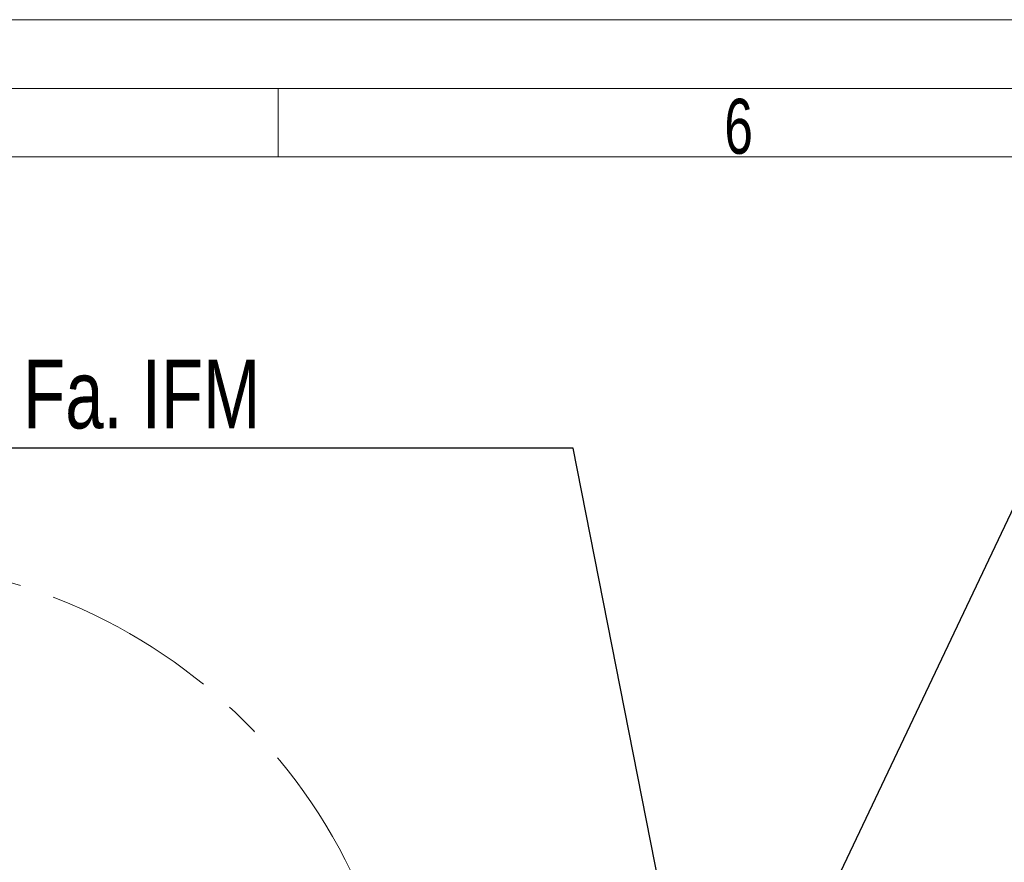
# Model space of a CAD drawing. Header units: millimetres. Extents: x 36 to 588, y 6 to 414.
# Tile 51 of 61: x 361 to 433, y 353 to 414. Entities that reach past the tile are written whole.
import ezdxf

# ---------------------------------------------------------------- set-up
doc = ezdxf.new("R2010")
doc.units = ezdxf.units.MM
doc.linetypes.add('CENTERX2', pattern=[20.32, 12.7, -2.54, 2.54, -2.54])
doc.styles.add('SLDTEXTSTYLE0', font='TXT', dxfattribs={"width": 0.7})
doc.styles.add('SLDTEXTSTYLE1', font='TXT', dxfattribs={"width": 0.75})
doc.dimstyles.new('SLDDIMSTYLE2', dxfattribs={"dimtxt": 1.3, "dimasz": 1.3, "dimexe": 0, "dimexo": 0.0625, "dimgap": 0.325, "dimtad": 0, "dimtih": 1, "dimtoh": 1, "dimdec": 0, "dimrnd": 1e-09, "dimzin": 0, "dimdsep": 46, "dimtxsty": 'Standard', "dimblk1": 'DOT', "dimblk2": 'DOT', "dimsah": 1, "dimcen": 0.09, "dimadec": 0, "dimazin": 0, "dimtfac": 1, "dimtdec": 0, "dimtofl": 0, "dimtmove": 0, "dimatfit": 3, "dimldrblk": 'DOT', "dimfxl": 1, "dimtolj": 1, "dimtzin": 0, "dimarcsym": 0})

# ---------------------------------------------------------------- blocks, each defined once
blk = doc.blocks.new('SW_NOTE_2')
at = {"color": 0, "linetype": 'Continuous', "lineweight": 0, "insert": (0.001, 6.448), "char_height": 5, "attachment_point": 1, "style": 'SLDTEXTSTYLE1'}
blk.add_mtext('GIGA-4005-2PS/SIL2/US Fa. IFM', dxfattribs=at)
blk = doc.blocks.new('_DOT')
at = {"color": 0, "linetype": 'ByBlock', "lineweight": -2}
blk.add_line((-0.5, 0), (-1, 0), dxfattribs=at)
at = {"color": 0, "linetype": 'ByBlock', "const_width": 0.5}
blk.add_lwpolyline([(-0.25, 0, 1), (0.25, 0, 1)], format="xyb", close=True, dxfattribs=at)

msp = doc.modelspace()

# ---------------------------------------------------------------- linework, layer by layer
at = {"color": 7, "linetype": 'Continuous', "lineweight": 15}
msp.add_line((36.5, 414.5), (588.5, 414.5), dxfattribs=at)
at = {"color": 1, "linetype": 'Continuous', "lineweight": 0}
for p, q in [((41.5, 409.5), (583.5, 409.5)), ((380.25, 409.5), (380.25, 404.5)), ((46.5, 404.5), (578.5, 404.5))]:
    msp.add_line(p, q, dxfattribs=at)
at = {"color": 7, "linetype": 'CENTERX2', "lineweight": 0}
msp.add_circle((349.5209754, 335.1033598), 40, dxfattribs=at)

# ---------------------------------------------------------------- block references
at = {"color": 7, "linetype": 'Continuous', "lineweight": 0}
msp.add_blockref('SW_NOTE_2', (303.7108188, 383.2840998), dxfattribs=at)

# ---------------------------------------------------------------- texts
at = {"color": 1, "linetype": 'Continuous', "lineweight": 0, "insert": (412.7593327, 408.7365442), "char_height": 4, "attachment_point": 1, "style": 'SLDTEXTSTYLE0'}
msp.add_mtext('6', dxfattribs=at)

# ---------------------------------------------------------------- leaders
at = {"color": 7, "linetype": 'Continuous', "lineweight": 0}
for points in [[(412.9543088, 335.0323395), (436.0790184, 383.7240115)], [(411.7364711, 332.5560053), (401.7437669, 383.2840998), (303.7108188, 383.2840998)]]:
    msp.add_leader(points, dimstyle='SLDDIMSTYLE2', dxfattribs=at)

doc.saveas('drawing.dxf')
